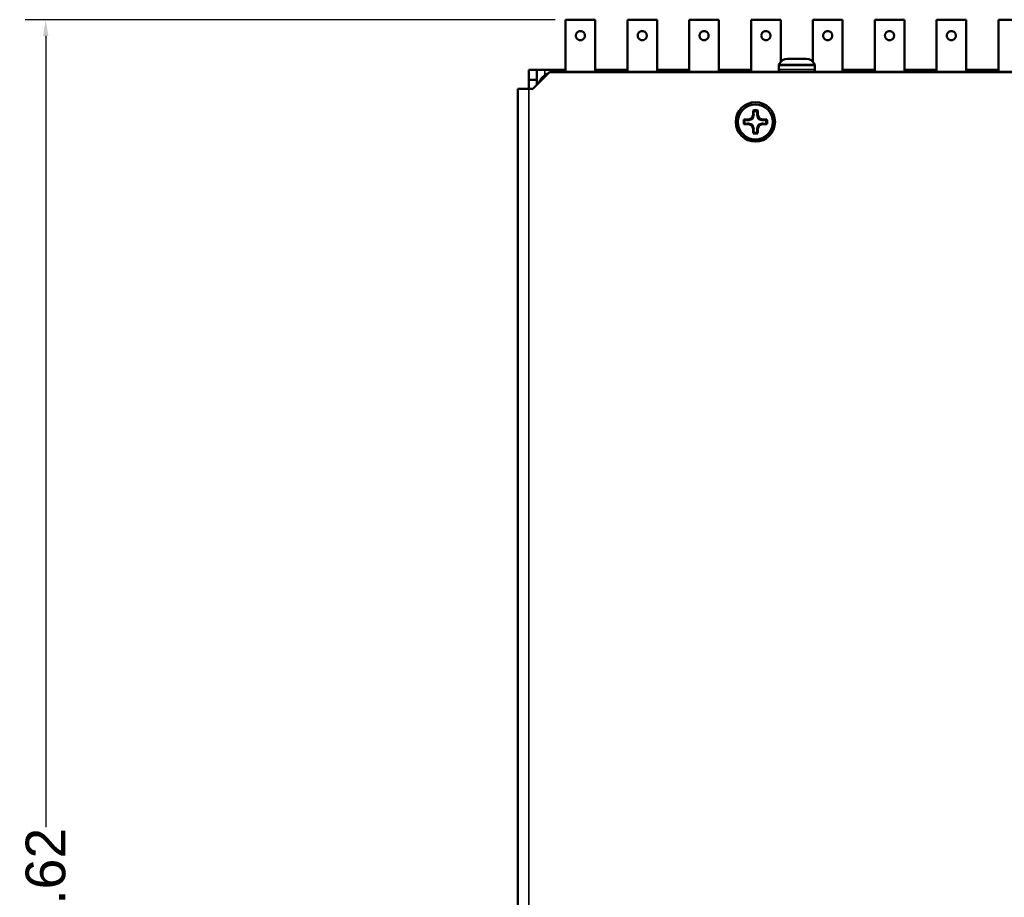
# Model space of a CAD drawing. Header units: inches. Extents: x 1.8 to 36.9, y 5.5 to 26.1.
# Tile 14 of 38: x 14.1 to 20, y 20.8 to 26.1. Entities that reach past the tile are written whole.
import ezdxf

# ---------------------------------------------------------------- set-up
doc = ezdxf.new("R2010")
doc.units = ezdxf.units.IN
doc.header["$MEASUREMENT"] = 0
for name, color, linetype, lineweight in [('Dimension (ANSI)', 7, 'Continuous', 25), ('Visible (ANSI)', 7, 'Continuous', 50), ('Visible Narrow (ANSI)', 7, 'Continuous', 35)]:
    doc.layers.add(name, color=color, linetype=linetype, lineweight=lineweight)
doc.styles.add('Ross DEFAULT-ANSI', font='arial.ttf')
doc.dimstyles.new('Ross Fabrication Imperial-ANSI', dxfattribs={"dimtxt": 0.24, "dimasz": 0.098425, "dimexe": 0.125, "dimexo": 0.0625, "dimgap": 0.031496, "dimtad": 0, "dimtih": 1, "dimtoh": 1, "dimrnd": 1e-08, "dimzin": 0, "dimdsep": 46, "dimtxsty": 'Ross DEFAULT-ANSI', "dimcen": 0.09, "dimdle": 0.393701, "dimclrd": 179, "dimclre": 179, "dimclrt": 179, "dimadec": 0, "dimazin": 0, "dimtfac": 1, "dimtofl": 0, "dimtmove": 0, "dimatfit": 3, "dimfxl": 1, "dimtolj": 1, "dimtzin": 4, "dimlwd": 25, "dimlwe": 25, "dimarcsym": 0})

# ---------------------------------------------------------------- blocks, each defined once
blk = doc.blocks.new('*D5')
at = {"layer": 'Defpoints', "color": 0, "linetype": 'Continuous'}
for p in [(14.2365, 26.1107), (17.3818, 26.1107), (16.5199, 15.495)]:
    blk.add_point(p, dxfattribs=at)
at = {"layer": 'Dimension (ANSI)', "color": 179, "linetype": 'Continuous', "lineweight": 25}
for p, q in [((17.3193, 26.1107), (14.1115, 26.1107)), ((14.2365, 26.0123), (14.2365, 21.2268)), ((14.2365, 15.5935), (14.2365, 20.379)), ((16.4574, 15.495), (14.1115, 15.495))]:
    blk.add_line(p, q, dxfattribs=at)
at = {"layer": 'Dimension (ANSI)', "color": 179, "linetype": 'Continuous'}
for points in [[(14.22, 26.0123), (14.2529, 26.0123), (14.2365, 26.1107)], [(14.22, 15.5935), (14.2529, 15.5935), (14.2365, 15.495)]]:
    blk.add_solid(points, dxfattribs=at)
at = {"layer": 'Dimension (ANSI)', "color": 179, "linetype": 'Continuous', "lineweight": 25, "insert": (14.2365, 20.8029), "char_height": 0.24, "attachment_point": 5, "rotation": 90, "style": 'Ross DEFAULT-ANSI'}
blk.add_mtext('\\A1;10.62', dxfattribs=at)

msp = doc.modelspace()

# ---------------------------------------------------------------- linework, layer by layer
at = {"layer": 'Visible (ANSI)'}
for p, q in [((17.5609, 26.1107), (17.3818, 26.1107)), ((17.3818, 25.7945), (17.3818, 26.1107)), ((17.5609, 25.7945), (17.5609, 26.1107)), ((17.9349, 26.1107), (17.7558, 26.1107)), ((17.7558, 25.7945), (17.7558, 26.1107)), ((17.9349, 25.7945), (17.9349, 26.1107)), ((18.3089, 26.1107), (18.1298, 26.1107)), ((18.1298, 25.7945), (18.1298, 26.1107)), ((18.3089, 25.7945), (18.3089, 26.1107)), ((18.6829, 26.1107), (18.5038, 26.1107)), ((18.5038, 25.7945), (18.5038, 26.1107)), ((18.6829, 25.8565), (18.6829, 26.1107)), ((19.057, 26.1107), (18.8778, 26.1107)), ((18.8778, 25.8565), (18.8778, 26.1107)), ((19.057, 25.7945), (19.057, 26.1107)), ((19.431, 26.1107), (19.2518, 26.1107)), ((19.2518, 25.7945), (19.2518, 26.1107)), ((19.431, 25.7945), (19.431, 26.1107)), ((19.805, 26.1107), (19.6259, 26.1107)), ((19.6259, 25.7945), (19.6259, 26.1107)), ((19.805, 25.7945), (19.805, 26.1107)), ((20.179, 26.1107), (19.9999, 26.1107)), ((19.9999, 25.7945), (19.9999, 26.1107)), ((18.8364, 25.8745), (18.7244, 25.8745)), ((17.1599, 25.8075), (17.1599, 25.7475)), ((17.2079, 25.8075), (17.1599, 25.8075)), ((17.2079, 25.8075), (17.2559, 25.8075)), ((17.2079, 25.7475), (17.2079, 25.8075)), ((17.2559, 25.8075), (17.3818, 25.8075)), ((17.3564, 25.7945), (17.2964, 25.7945)), ((17.2964, 25.7925), (17.2964, 25.7945)), ((17.3564, 25.7945), (18.7497, 25.7945)), ((17.5609, 25.8075), (17.7558, 25.8075)), ((17.9349, 25.8075), (18.1298, 25.8075)), ((18.3089, 25.8075), (18.5038, 25.8075)), ((18.6709, 25.8345), (18.6709, 25.8089)), ((18.6829, 25.7945), (18.6829, 25.7947)), ((18.8111, 25.7945), (18.7497, 25.7945)), ((18.8111, 25.7945), (21.7235, 25.7945)), ((18.8778, 25.7945), (18.8778, 25.7947)), ((18.8899, 25.8345), (18.8899, 25.8089)), ((19.057, 25.8075), (19.2518, 25.8075)), ((19.431, 25.8075), (19.6259, 25.8075)), ((19.805, 25.8075), (19.9999, 25.8075)), ((17.1599, 25.7475), (17.2079, 25.7475)), ((17.1599, 25.7475), (17.1599, 25.6925)), ((17.1839, 25.6925), (17.2839, 25.7925)), ((17.2079, 25.7475), (17.2079, 25.7165)), ((17.2839, 25.7925), (34.5359, 25.7925)), ((17.0919, 16.3695), (17.0919, 25.6925)), ((17.1599, 25.6925), (17.0919, 25.6925)), ((17.1839, 25.6925), (17.1599, 25.6925)), ((18.5158, 25.5618), (18.5158, 25.5342)), ((18.544, 25.5342), (18.544, 25.5618)), ((18.4882, 25.5067), (18.4607, 25.5067)), ((18.5077, 25.5147), (18.4882, 25.5067)), ((18.489, 25.5026), (18.4882, 25.5067)), ((18.5158, 25.5342), (18.5077, 25.5147)), ((18.5121, 25.5103), (18.5077, 25.5147)), ((18.5199, 25.5334), (18.5158, 25.5342)), ((18.54, 25.5334), (18.544, 25.5342)), ((18.5521, 25.5147), (18.544, 25.5342)), ((18.5477, 25.5103), (18.5521, 25.5147)), ((18.5716, 25.5067), (18.5521, 25.5147)), ((18.5708, 25.5026), (18.5716, 25.5067)), ((18.5992, 25.5067), (18.5716, 25.5067)), ((18.4607, 25.4784), (18.4882, 25.4784)), ((18.489, 25.4825), (18.4882, 25.4784)), ((18.4882, 25.4784), (18.5077, 25.4703)), ((18.5121, 25.4748), (18.5077, 25.4703)), ((18.5077, 25.4703), (18.5158, 25.4509)), ((18.5199, 25.4517), (18.5158, 25.4509)), ((18.5158, 25.4509), (18.5158, 25.4233)), ((18.54, 25.4517), (18.544, 25.4509)), ((18.544, 25.4509), (18.5521, 25.4703)), ((18.544, 25.4233), (18.544, 25.4509)), ((18.5477, 25.4748), (18.5521, 25.4703)), ((18.5521, 25.4703), (18.5716, 25.4784)), ((18.5708, 25.4825), (18.5716, 25.4784)), ((18.5716, 25.4784), (18.5992, 25.4784))]:
    msp.add_line(p, q, dxfattribs=at)
for radius in [0.119, 0.106]:
    msp.add_circle((18.5299, 25.4925), radius, dxfattribs=at)
for centre, radius, start, end in [((18.7249, 25.8167), 0.0578, 90.49175, 155.76248), ((18.8359, 25.8167), 0.0578, 24.23752, 89.50825), ((18.6853, 25.8345), 0.0144, 155.76248, 180), ((18.6853, 25.8089), 0.0144, 180, 270), ((18.8755, 25.8089), 0.0144, 270, 0), ((18.8755, 25.8345), 0.0144, 0, 24.23752), ((17.3109, 25.6965), 0.096, 150, 160.04433), ((17.3109, 25.6965), 0.096, 109.95567, 150), ((18.5299, 25.4925), 0.0707, 78.46304, 101.53696), ((18.5299, 25.4925), 0.0654, 79.06391, 100.93609), ((18.5299, 25.4925), 0.0707, 168.46304, 191.53696), ((18.5299, 25.4925), 0.0654, 169.06391, 190.93609), ((18.5299, 25.4925), 0.0654, 349.06391, 10.93609), ((18.5299, 25.4925), 0.0707, 348.46304, 11.53696), ((18.5299, 25.4925), 0.0707, 258.46304, 281.53696), ((18.5299, 25.4925), 0.0654, 259.06391, 280.93609)]:
    msp.add_arc(centre, radius, start, end, dxfattribs=at)
for points in [[(17.4438, 26.0142), (17.4438, 26.0155), (17.4439, 26.0168), (17.444, 26.0181), (17.4442, 26.0194), (17.4445, 26.0207), (17.4449, 26.0219), (17.4452, 26.0232), (17.4457, 26.0244), (17.4462, 26.0256), (17.4468, 26.0268), (17.4474, 26.028), (17.4481, 26.0291), (17.4488, 26.0302), (17.4496, 26.0312), (17.4505, 26.0323), (17.4514, 26.0333), (17.4523, 26.0342), (17.4533, 26.0351), (17.4543, 26.0359), (17.4554, 26.0367), (17.4565, 26.0374), (17.4576, 26.0381), (17.4588, 26.0388), (17.4599, 26.0393), (17.4611, 26.0399), (17.4624, 26.0403), (17.4636, 26.0407), (17.4649, 26.0411), (17.4662, 26.0413), (17.4674, 26.0415), (17.4687, 26.0417), (17.47, 26.0418), (17.4713, 26.0418), (17.4726, 26.0418), (17.4739, 26.0417), (17.4752, 26.0415), (17.4765, 26.0413), (17.4778, 26.0411), (17.479, 26.0407), (17.4803, 26.0403), (17.4815, 26.0399), (17.4827, 26.0393), (17.4839, 26.0388), (17.4851, 26.0381), (17.4862, 26.0374), (17.4873, 26.0367), (17.4884, 26.0359), (17.4894, 26.0351), (17.4904, 26.0342), (17.4913, 26.0333), (17.4922, 26.0323), (17.493, 26.0312), (17.4938, 26.0302), (17.4945, 26.0291), (17.4953, 26.028), (17.4959, 26.0268), (17.4964, 26.0256), (17.497, 26.0244), (17.4974, 26.0232), (17.4978, 26.0219), (17.4982, 26.0207), (17.4984, 26.0194), (17.4986, 26.0181), (17.4988, 26.0168), (17.4989, 26.0155), (17.4989, 26.0142)], [(17.8178, 26.0142), (17.8178, 26.0155), (17.8179, 26.0168), (17.8181, 26.0181), (17.8182, 26.0194), (17.8185, 26.0207), (17.8189, 26.0219), (17.8193, 26.0232), (17.8197, 26.0244), (17.8202, 26.0256), (17.8208, 26.0268), (17.8214, 26.028), (17.8221, 26.0291), (17.8228, 26.0302), (17.8236, 26.0312), (17.8245, 26.0323), (17.8254, 26.0333), (17.8263, 26.0342), (17.8273, 26.0351), (17.8283, 26.0359), (17.8294, 26.0367), (17.8305, 26.0374), (17.8316, 26.0381), (17.8328, 26.0388), (17.834, 26.0393), (17.8352, 26.0399), (17.8364, 26.0403), (17.8376, 26.0407), (17.8389, 26.0411), (17.8402, 26.0413), (17.8415, 26.0415), (17.8428, 26.0417), (17.8441, 26.0418), (17.8453, 26.0418), (17.8466, 26.0418), (17.8479, 26.0417), (17.8492, 26.0415), (17.8505, 26.0413), (17.8518, 26.0411), (17.8531, 26.0407), (17.8543, 26.0403), (17.8555, 26.0399), (17.8567, 26.0393), (17.8579, 26.0388), (17.8591, 26.0381), (17.8602, 26.0374), (17.8613, 26.0367), (17.8624, 26.0359), (17.8634, 26.0351), (17.8644, 26.0342), (17.8653, 26.0333), (17.8662, 26.0323), (17.8671, 26.0312), (17.8679, 26.0302), (17.8686, 26.0291), (17.8693, 26.028), (17.8699, 26.0268), (17.8704, 26.0256), (17.871, 26.0244), (17.8714, 26.0232), (17.8718, 26.0219), (17.8722, 26.0207), (17.8725, 26.0194), (17.8726, 26.0181), (17.8728, 26.0168), (17.8729, 26.0155), (17.8729, 26.0142)], [(18.1918, 26.0142), (18.1918, 26.0155), (18.1919, 26.0168), (18.1921, 26.0181), (18.1923, 26.0194), (18.1925, 26.0207), (18.1929, 26.0219), (18.1933, 26.0232), (18.1937, 26.0244), (18.1943, 26.0256), (18.1948, 26.0268), (18.1954, 26.028), (18.1961, 26.0291), (18.1969, 26.0302), (18.1977, 26.0312), (18.1985, 26.0323), (18.1994, 26.0333), (18.2003, 26.0342), (18.2013, 26.0351), (18.2023, 26.0359), (18.2034, 26.0367), (18.2045, 26.0374), (18.2056, 26.0381), (18.2068, 26.0388), (18.208, 26.0393), (18.2092, 26.0399), (18.2104, 26.0403), (18.2117, 26.0407), (18.2129, 26.0411), (18.2142, 26.0413), (18.2155, 26.0415), (18.2168, 26.0417), (18.2181, 26.0418), (18.2194, 26.0418), (18.2207, 26.0418), (18.222, 26.0417), (18.2232, 26.0415), (18.2245, 26.0413), (18.2258, 26.0411), (18.2271, 26.0407), (18.2283, 26.0403), (18.2296, 26.0399), (18.2307, 26.0393), (18.2319, 26.0388), (18.2331, 26.0381), (18.2342, 26.0374), (18.2353, 26.0367), (18.2364, 26.0359), (18.2374, 26.0351), (18.2384, 26.0342), (18.2393, 26.0333), (18.2402, 26.0323), (18.2411, 26.0312), (18.2419, 26.0302), (18.2426, 26.0291), (18.2433, 26.028), (18.2439, 26.0268), (18.2445, 26.0256), (18.245, 26.0244), (18.2455, 26.0232), (18.2458, 26.0219), (18.2462, 26.0207), (18.2465, 26.0194), (18.2466, 26.0181), (18.2468, 26.0168), (18.2469, 26.0155), (18.2469, 26.0142)], [(18.5658, 26.0142), (18.5658, 26.0155), (18.5659, 26.0168), (18.5661, 26.0181), (18.5663, 26.0194), (18.5666, 26.0207), (18.5669, 26.0219), (18.5673, 26.0232), (18.5677, 26.0244), (18.5683, 26.0256), (18.5688, 26.0268), (18.5695, 26.028), (18.5702, 26.0291), (18.5709, 26.0302), (18.5717, 26.0312), (18.5725, 26.0323), (18.5734, 26.0333), (18.5743, 26.0342), (18.5753, 26.0351), (18.5764, 26.0359), (18.5774, 26.0367), (18.5785, 26.0374), (18.5796, 26.0381), (18.5808, 26.0388), (18.582, 26.0393), (18.5832, 26.0399), (18.5844, 26.0403), (18.5857, 26.0407), (18.5869, 26.0411), (18.5882, 26.0413), (18.5895, 26.0415), (18.5908, 26.0417), (18.5921, 26.0418), (18.5934, 26.0418), (18.5947, 26.0418), (18.596, 26.0417), (18.5973, 26.0415), (18.5986, 26.0413), (18.5998, 26.0411), (18.6011, 26.0407), (18.6023, 26.0403), (18.6036, 26.0399), (18.6048, 26.0393), (18.606, 26.0388), (18.6071, 26.0381), (18.6082, 26.0374), (18.6093, 26.0367), (18.6104, 26.0359), (18.6114, 26.0351), (18.6124, 26.0342), (18.6134, 26.0333), (18.6142, 26.0323), (18.6151, 26.0312), (18.6159, 26.0302), (18.6166, 26.0291), (18.6173, 26.028), (18.6179, 26.0268), (18.6185, 26.0256), (18.619, 26.0244), (18.6195, 26.0232), (18.6198, 26.0219), (18.6202, 26.0207), (18.6205, 26.0194), (18.6207, 26.0181), (18.6208, 26.0168), (18.6209, 26.0155), (18.6209, 26.0142)], [(18.9398, 26.0142), (18.9398, 26.0155), (18.9399, 26.0168), (18.9401, 26.0181), (18.9403, 26.0194), (18.9406, 26.0207), (18.9409, 26.0219), (18.9413, 26.0232), (18.9418, 26.0244), (18.9423, 26.0256), (18.9428, 26.0268), (18.9435, 26.028), (18.9442, 26.0291), (18.9449, 26.0302), (18.9457, 26.0312), (18.9465, 26.0323), (18.9474, 26.0333), (18.9484, 26.0342), (18.9494, 26.0351), (18.9504, 26.0359), (18.9514, 26.0367), (18.9525, 26.0374), (18.9536, 26.0381), (18.9548, 26.0388), (18.956, 26.0393), (18.9572, 26.0399), (18.9584, 26.0403), (18.9597, 26.0407), (18.9609, 26.0411), (18.9622, 26.0413), (18.9635, 26.0415), (18.9648, 26.0417), (18.9661, 26.0418), (18.9674, 26.0418), (18.9687, 26.0418), (18.97, 26.0417), (18.9713, 26.0415), (18.9726, 26.0413), (18.9738, 26.0411), (18.9751, 26.0407), (18.9764, 26.0403), (18.9776, 26.0399), (18.9788, 26.0393), (18.98, 26.0388), (18.9811, 26.0381), (18.9823, 26.0374), (18.9834, 26.0367), (18.9844, 26.0359), (18.9854, 26.0351), (18.9864, 26.0342), (18.9874, 26.0333), (18.9882, 26.0323), (18.9891, 26.0312), (18.9899, 26.0302), (18.9906, 26.0291), (18.9913, 26.028), (18.992, 26.0268), (18.9925, 26.0256), (18.993, 26.0244), (18.9935, 26.0232), (18.9939, 26.0219), (18.9942, 26.0207), (18.9945, 26.0194), (18.9947, 26.0181), (18.9949, 26.0168), (18.995, 26.0155), (18.995, 26.0142)], [(19.3139, 26.0142), (19.3139, 26.0155), (19.3139, 26.0168), (19.3141, 26.0181), (19.3143, 26.0194), (19.3146, 26.0207), (19.3149, 26.0219), (19.3153, 26.0232), (19.3158, 26.0244), (19.3163, 26.0256), (19.3169, 26.0268), (19.3175, 26.028), (19.3182, 26.0291), (19.3189, 26.0302), (19.3197, 26.0312), (19.3206, 26.0323), (19.3214, 26.0333), (19.3224, 26.0342), (19.3234, 26.0351), (19.3244, 26.0359), (19.3254, 26.0367), (19.3266, 26.0374), (19.3277, 26.0381), (19.3288, 26.0388), (19.33, 26.0393), (19.3312, 26.0399), (19.3325, 26.0403), (19.3337, 26.0407), (19.335, 26.0411), (19.3362, 26.0413), (19.3375, 26.0415), (19.3388, 26.0417), (19.3401, 26.0418), (19.3414, 26.0418), (19.3427, 26.0418), (19.344, 26.0417), (19.3453, 26.0415), (19.3466, 26.0413), (19.3479, 26.0411), (19.3491, 26.0407), (19.3504, 26.0403), (19.3516, 26.0399), (19.3528, 26.0393), (19.354, 26.0388), (19.3552, 26.0381), (19.3563, 26.0374), (19.3574, 26.0367), (19.3584, 26.0359), (19.3594, 26.0351), (19.3604, 26.0342), (19.3614, 26.0333), (19.3623, 26.0323), (19.3631, 26.0312), (19.3639, 26.0302), (19.3646, 26.0291), (19.3653, 26.028), (19.366, 26.0268), (19.3665, 26.0256), (19.3671, 26.0244), (19.3675, 26.0232), (19.3679, 26.0219), (19.3682, 26.0207), (19.3685, 26.0194), (19.3687, 26.0181), (19.3689, 26.0168), (19.369, 26.0155), (19.369, 26.0142)], [(19.6879, 26.0142), (19.6879, 26.0155), (19.688, 26.0168), (19.6881, 26.0181), (19.6883, 26.0194), (19.6886, 26.0207), (19.689, 26.0219), (19.6893, 26.0232), (19.6898, 26.0244), (19.6903, 26.0256), (19.6909, 26.0268), (19.6915, 26.028), (19.6922, 26.0291), (19.6929, 26.0302), (19.6937, 26.0312), (19.6946, 26.0323), (19.6954, 26.0333), (19.6964, 26.0342), (19.6974, 26.0351), (19.6984, 26.0359), (19.6995, 26.0367), (19.7006, 26.0374), (19.7017, 26.0381), (19.7028, 26.0388), (19.704, 26.0393), (19.7052, 26.0399), (19.7065, 26.0403), (19.7077, 26.0407), (19.709, 26.0411), (19.7103, 26.0413), (19.7115, 26.0415), (19.7128, 26.0417), (19.7141, 26.0418), (19.7154, 26.0418), (19.7167, 26.0418), (19.718, 26.0417), (19.7193, 26.0415), (19.7206, 26.0413), (19.7219, 26.0411), (19.7231, 26.0407), (19.7244, 26.0403), (19.7256, 26.0399), (19.7268, 26.0393), (19.728, 26.0388), (19.7292, 26.0381), (19.7303, 26.0374), (19.7314, 26.0367), (19.7325, 26.0359), (19.7335, 26.0351), (19.7345, 26.0342), (19.7354, 26.0333), (19.7363, 26.0323), (19.7371, 26.0312), (19.7379, 26.0302), (19.7386, 26.0291), (19.7394, 26.028), (19.74, 26.0268), (19.7405, 26.0256), (19.7411, 26.0244), (19.7415, 26.0232), (19.7419, 26.0219), (19.7423, 26.0207), (19.7425, 26.0194), (19.7427, 26.0181), (19.7429, 26.0168), (19.743, 26.0155), (19.743, 26.0142)], [(17.4989, 26.0142), (17.4989, 26.0129), (17.4988, 26.0116), (17.4986, 26.0104), (17.4984, 26.0091), (17.4982, 26.0078), (17.4978, 26.0065), (17.4974, 26.0053), (17.497, 26.004), (17.4964, 26.0028), (17.4959, 26.0017), (17.4953, 26.0005), (17.4945, 25.9994), (17.4938, 25.9983), (17.493, 25.9972), (17.4922, 25.9962), (17.4913, 25.9952), (17.4904, 25.9943), (17.4894, 25.9934), (17.4884, 25.9925), (17.4873, 25.9917), (17.4862, 25.991), (17.4851, 25.9903), (17.4839, 25.9897), (17.4827, 25.9891), (17.4815, 25.9886), (17.4803, 25.9881), (17.479, 25.9878), (17.4778, 25.9874), (17.4765, 25.9871), (17.4752, 25.9869), (17.4739, 25.9868), (17.4726, 25.9867), (17.4713, 25.9867), (17.47, 25.9867), (17.4687, 25.9868), (17.4674, 25.9869), (17.4662, 25.9871), (17.4649, 25.9874), (17.4636, 25.9878), (17.4624, 25.9881), (17.4611, 25.9886), (17.4599, 25.9891), (17.4588, 25.9897), (17.4576, 25.9903), (17.4565, 25.991), (17.4554, 25.9917), (17.4543, 25.9925), (17.4533, 25.9934), (17.4523, 25.9943), (17.4514, 25.9952), (17.4505, 25.9962), (17.4496, 25.9972), (17.4488, 25.9983), (17.4481, 25.9994), (17.4474, 26.0005), (17.4468, 26.0017), (17.4462, 26.0028), (17.4457, 26.004), (17.4452, 26.0053), (17.4449, 26.0065), (17.4445, 26.0078), (17.4442, 26.0091), (17.444, 26.0104), (17.4439, 26.0116), (17.4438, 26.0129), (17.4438, 26.0142)], [(17.8729, 26.0142), (17.8729, 26.0129), (17.8728, 26.0116), (17.8726, 26.0104), (17.8725, 26.0091), (17.8722, 26.0078), (17.8718, 26.0065), (17.8714, 26.0053), (17.871, 26.004), (17.8704, 26.0028), (17.8699, 26.0017), (17.8693, 26.0005), (17.8686, 25.9994), (17.8679, 25.9983), (17.8671, 25.9972), (17.8662, 25.9962), (17.8653, 25.9952), (17.8644, 25.9943), (17.8634, 25.9934), (17.8624, 25.9925), (17.8613, 25.9917), (17.8602, 25.991), (17.8591, 25.9903), (17.8579, 25.9897), (17.8567, 25.9891), (17.8555, 25.9886), (17.8543, 25.9881), (17.8531, 25.9878), (17.8518, 25.9874), (17.8505, 25.9871), (17.8492, 25.9869), (17.8479, 25.9868), (17.8466, 25.9867), (17.8453, 25.9867), (17.8441, 25.9867), (17.8428, 25.9868), (17.8415, 25.9869), (17.8402, 25.9871), (17.8389, 25.9874), (17.8376, 25.9878), (17.8364, 25.9881), (17.8352, 25.9886), (17.834, 25.9891), (17.8328, 25.9897), (17.8316, 25.9903), (17.8305, 25.991), (17.8294, 25.9917), (17.8283, 25.9925), (17.8273, 25.9934), (17.8263, 25.9943), (17.8254, 25.9952), (17.8245, 25.9962), (17.8236, 25.9972), (17.8228, 25.9983), (17.8221, 25.9994), (17.8214, 26.0005), (17.8208, 26.0017), (17.8202, 26.0028), (17.8197, 26.004), (17.8193, 26.0053), (17.8189, 26.0065), (17.8185, 26.0078), (17.8182, 26.0091), (17.8181, 26.0104), (17.8179, 26.0116), (17.8178, 26.0129), (17.8178, 26.0142)], [(18.2469, 26.0142), (18.2469, 26.0129), (18.2468, 26.0116), (18.2466, 26.0104), (18.2465, 26.0091), (18.2462, 26.0078), (18.2458, 26.0065), (18.2455, 26.0053), (18.245, 26.004), (18.2445, 26.0028), (18.2439, 26.0017), (18.2433, 26.0005), (18.2426, 25.9994), (18.2419, 25.9983), (18.2411, 25.9972), (18.2402, 25.9962), (18.2393, 25.9952), (18.2384, 25.9943), (18.2374, 25.9934), (18.2364, 25.9925), (18.2353, 25.9917), (18.2342, 25.991), (18.2331, 25.9903), (18.2319, 25.9897), (18.2307, 25.9891), (18.2296, 25.9886), (18.2283, 25.9881), (18.2271, 25.9878), (18.2258, 25.9874), (18.2245, 25.9871), (18.2232, 25.9869), (18.222, 25.9868), (18.2207, 25.9867), (18.2194, 25.9867), (18.2181, 25.9867), (18.2168, 25.9868), (18.2155, 25.9869), (18.2142, 25.9871), (18.2129, 25.9874), (18.2117, 25.9878), (18.2104, 25.9881), (18.2092, 25.9886), (18.208, 25.9891), (18.2068, 25.9897), (18.2056, 25.9903), (18.2045, 25.991), (18.2034, 25.9917), (18.2023, 25.9925), (18.2013, 25.9934), (18.2003, 25.9943), (18.1994, 25.9952), (18.1985, 25.9962), (18.1977, 25.9972), (18.1969, 25.9983), (18.1961, 25.9994), (18.1954, 26.0005), (18.1948, 26.0017), (18.1943, 26.0028), (18.1937, 26.004), (18.1933, 26.0053), (18.1929, 26.0065), (18.1925, 26.0078), (18.1923, 26.0091), (18.1921, 26.0104), (18.1919, 26.0116), (18.1918, 26.0129), (18.1918, 26.0142)], [(18.6209, 26.0142), (18.6209, 26.0129), (18.6208, 26.0116), (18.6207, 26.0104), (18.6205, 26.0091), (18.6202, 26.0078), (18.6198, 26.0065), (18.6195, 26.0053), (18.619, 26.004), (18.6185, 26.0028), (18.6179, 26.0017), (18.6173, 26.0005), (18.6166, 25.9994), (18.6159, 25.9983), (18.6151, 25.9972), (18.6142, 25.9962), (18.6134, 25.9952), (18.6124, 25.9943), (18.6114, 25.9934), (18.6104, 25.9925), (18.6093, 25.9917), (18.6082, 25.991), (18.6071, 25.9903), (18.606, 25.9897), (18.6048, 25.9891), (18.6036, 25.9886), (18.6023, 25.9881), (18.6011, 25.9878), (18.5998, 25.9874), (18.5986, 25.9871), (18.5973, 25.9869), (18.596, 25.9868), (18.5947, 25.9867), (18.5934, 25.9867), (18.5921, 25.9867), (18.5908, 25.9868), (18.5895, 25.9869), (18.5882, 25.9871), (18.5869, 25.9874), (18.5857, 25.9878), (18.5844, 25.9881), (18.5832, 25.9886), (18.582, 25.9891), (18.5808, 25.9897), (18.5796, 25.9903), (18.5785, 25.991), (18.5774, 25.9917), (18.5764, 25.9925), (18.5753, 25.9934), (18.5743, 25.9943), (18.5734, 25.9952), (18.5725, 25.9962), (18.5717, 25.9972), (18.5709, 25.9983), (18.5702, 25.9994), (18.5695, 26.0005), (18.5688, 26.0017), (18.5683, 26.0028), (18.5677, 26.004), (18.5673, 26.0053), (18.5669, 26.0065), (18.5666, 26.0078), (18.5663, 26.0091), (18.5661, 26.0104), (18.5659, 26.0116), (18.5658, 26.0129), (18.5658, 26.0142)], [(18.995, 26.0142), (18.995, 26.0129), (18.9949, 26.0116), (18.9947, 26.0104), (18.9945, 26.0091), (18.9942, 26.0078), (18.9939, 26.0065), (18.9935, 26.0053), (18.993, 26.004), (18.9925, 26.0028), (18.992, 26.0017), (18.9913, 26.0005), (18.9906, 25.9994), (18.9899, 25.9983), (18.9891, 25.9972), (18.9882, 25.9962), (18.9874, 25.9952), (18.9864, 25.9943), (18.9854, 25.9934), (18.9844, 25.9925), (18.9834, 25.9917), (18.9823, 25.991), (18.9811, 25.9903), (18.98, 25.9897), (18.9788, 25.9891), (18.9776, 25.9886), (18.9764, 25.9881), (18.9751, 25.9878), (18.9738, 25.9874), (18.9726, 25.9871), (18.9713, 25.9869), (18.97, 25.9868), (18.9687, 25.9867), (18.9674, 25.9867), (18.9661, 25.9867), (18.9648, 25.9868), (18.9635, 25.9869), (18.9622, 25.9871), (18.9609, 25.9874), (18.9597, 25.9878), (18.9584, 25.9881), (18.9572, 25.9886), (18.956, 25.9891), (18.9548, 25.9897), (18.9536, 25.9903), (18.9525, 25.991), (18.9514, 25.9917), (18.9504, 25.9925), (18.9494, 25.9934), (18.9484, 25.9943), (18.9474, 25.9952), (18.9465, 25.9962), (18.9457, 25.9972), (18.9449, 25.9983), (18.9442, 25.9994), (18.9435, 26.0005), (18.9428, 26.0017), (18.9423, 26.0028), (18.9418, 26.004), (18.9413, 26.0053), (18.9409, 26.0065), (18.9406, 26.0078), (18.9403, 26.0091), (18.9401, 26.0104), (18.9399, 26.0116), (18.9398, 26.0129), (18.9398, 26.0142)], [(19.369, 26.0142), (19.369, 26.0129), (19.3689, 26.0116), (19.3687, 26.0104), (19.3685, 26.0091), (19.3682, 26.0078), (19.3679, 26.0065), (19.3675, 26.0053), (19.3671, 26.004), (19.3665, 26.0028), (19.366, 26.0017), (19.3653, 26.0005), (19.3646, 25.9994), (19.3639, 25.9983), (19.3631, 25.9972), (19.3623, 25.9962), (19.3614, 25.9952), (19.3604, 25.9943), (19.3594, 25.9934), (19.3584, 25.9925), (19.3574, 25.9917), (19.3563, 25.991), (19.3552, 25.9903), (19.354, 25.9897), (19.3528, 25.9891), (19.3516, 25.9886), (19.3504, 25.9881), (19.3491, 25.9878), (19.3479, 25.9874), (19.3466, 25.9871), (19.3453, 25.9869), (19.344, 25.9868), (19.3427, 25.9867), (19.3414, 25.9867), (19.3401, 25.9867), (19.3388, 25.9868), (19.3375, 25.9869), (19.3362, 25.9871), (19.335, 25.9874), (19.3337, 25.9878), (19.3325, 25.9881), (19.3312, 25.9886), (19.33, 25.9891), (19.3288, 25.9897), (19.3277, 25.9903), (19.3266, 25.991), (19.3254, 25.9917), (19.3244, 25.9925), (19.3234, 25.9934), (19.3224, 25.9943), (19.3214, 25.9952), (19.3206, 25.9962), (19.3197, 25.9972), (19.3189, 25.9983), (19.3182, 25.9994), (19.3175, 26.0005), (19.3169, 26.0017), (19.3163, 26.0028), (19.3158, 26.004), (19.3153, 26.0053), (19.3149, 26.0065), (19.3146, 26.0078), (19.3143, 26.0091), (19.3141, 26.0104), (19.3139, 26.0116), (19.3139, 26.0129), (19.3139, 26.0142)], [(19.743, 26.0142), (19.743, 26.0129), (19.7429, 26.0116), (19.7427, 26.0104), (19.7425, 26.0091), (19.7423, 26.0078), (19.7419, 26.0065), (19.7415, 26.0053), (19.7411, 26.004), (19.7405, 26.0028), (19.74, 26.0017), (19.7394, 26.0005), (19.7386, 25.9994), (19.7379, 25.9983), (19.7371, 25.9972), (19.7363, 25.9962), (19.7354, 25.9952), (19.7345, 25.9943), (19.7335, 25.9934), (19.7325, 25.9925), (19.7314, 25.9917), (19.7303, 25.991), (19.7292, 25.9903), (19.728, 25.9897), (19.7268, 25.9891), (19.7256, 25.9886), (19.7244, 25.9881), (19.7231, 25.9878), (19.7219, 25.9874), (19.7206, 25.9871), (19.7193, 25.9869), (19.718, 25.9868), (19.7167, 25.9867), (19.7154, 25.9867), (19.7141, 25.9867), (19.7128, 25.9868), (19.7115, 25.9869), (19.7103, 25.9871), (19.709, 25.9874), (19.7077, 25.9878), (19.7065, 25.9881), (19.7052, 25.9886), (19.704, 25.9891), (19.7028, 25.9897), (19.7017, 25.9903), (19.7006, 25.991), (19.6995, 25.9917), (19.6984, 25.9925), (19.6974, 25.9934), (19.6964, 25.9943), (19.6954, 25.9952), (19.6946, 25.9962), (19.6937, 25.9972), (19.6929, 25.9983), (19.6922, 25.9994), (19.6915, 26.0005), (19.6909, 26.0017), (19.6903, 26.0028), (19.6898, 26.004), (19.6893, 26.0053), (19.689, 26.0065), (19.6886, 26.0078), (19.6883, 26.0091), (19.6881, 26.0104), (19.688, 26.0116), (19.6879, 26.0129), (19.6879, 26.0142)]]:
    msp.add_open_spline(points, degree=3, knots=[0, 0, 0, 0, 0.045455, 0.045455, 0.045455, 0.090909, 0.090909, 0.090909, 0.136364, 0.136364, 0.136364, 0.181818, 0.181818, 0.181818, 0.227273, 0.227273, 0.227273, 0.272727, 0.272727, 0.272727, 0.318182, 0.318182, 0.318182, 0.363636, 0.363636, 0.363636, 0.409091, 0.409091, 0.409091, 0.454545, 0.454545, 0.454545, 0.5, 0.5, 0.5, 0.545455, 0.545455, 0.545455, 0.590909, 0.590909, 0.590909, 0.636364, 0.636364, 0.636364, 0.681818, 0.681818, 0.681818, 0.727273, 0.727273, 0.727273, 0.772727, 0.772727, 0.772727, 0.818182, 0.818182, 0.818182, 0.863636, 0.863636, 0.863636, 0.909091, 0.909091, 0.909091, 0.954545, 0.954545, 0.954545, 1, 1, 1, 1], dxfattribs=at)
for points in [[(18.5175, 25.5567), (18.5169, 25.5584), (18.5164, 25.5601), (18.5158, 25.5618)], [(18.5423, 25.5567), (18.5429, 25.5584), (18.5435, 25.5601), (18.544, 25.5618)], [(18.4657, 25.5049), (18.4641, 25.5055), (18.4624, 25.5061), (18.4607, 25.5067)], [(18.5941, 25.5049), (18.5958, 25.5055), (18.5975, 25.5061), (18.5992, 25.5067)], [(18.4657, 25.4801), (18.4641, 25.4796), (18.4624, 25.479), (18.4607, 25.4784)], [(18.5941, 25.4801), (18.5958, 25.4796), (18.5975, 25.479), (18.5992, 25.4784)], [(18.5175, 25.4284), (18.5169, 25.4267), (18.5164, 25.425), (18.5158, 25.4233)], [(18.5423, 25.4284), (18.5429, 25.4267), (18.5435, 25.425), (18.544, 25.4233)]]:
    msp.add_open_spline(points, degree=3, dxfattribs=at)
for points, weights in [([(18.5199, 25.5334), (18.5189, 25.5425), (18.5175, 25.5567)], [2.57694360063, 2.16366091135, 1.72849470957]), ([(18.489, 25.5026), (18.5038, 25.5073), (18.5121, 25.5103)], [2.22694821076, 2.84358177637, 3.08599595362]), ([(18.5121, 25.5103), (18.5152, 25.5187), (18.5199, 25.5334)], [3.08599595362, 2.84358177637, 2.22694821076]), ([(18.54, 25.5334), (18.5446, 25.5187), (18.5477, 25.5103)], [2.22694821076, 2.84358177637, 3.08599595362]), ([(18.5477, 25.5103), (18.556, 25.5073), (18.5708, 25.5026)], [3.08599595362, 2.84358177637, 2.22694821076]), ([(18.5708, 25.5026), (18.5799, 25.5035), (18.5941, 25.5049)], [2.57694360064, 2.16366091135, 1.72849470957]), ([(18.489, 25.4825), (18.4799, 25.4816), (18.4657, 25.4801)], [2.57694360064, 2.16366091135, 1.72849470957]), ([(18.5121, 25.4748), (18.5038, 25.4778), (18.489, 25.4825)], [3.08599595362, 2.84358177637, 2.22694821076]), ([(18.5199, 25.4517), (18.5152, 25.4664), (18.5121, 25.4748)], [2.22694821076, 2.84358177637, 3.08599595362]), ([(18.5477, 25.4748), (18.5446, 25.4664), (18.54, 25.4517)], [3.08599595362, 2.84358177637, 2.22694821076]), ([(18.54, 25.4517), (18.5409, 25.4426), (18.5423, 25.4284)], [2.57694360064, 2.16366091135, 1.72849470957]), ([(18.5708, 25.4825), (18.556, 25.4778), (18.5477, 25.4748)], [2.22694821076, 2.84358177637, 3.08599595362])]:
    msp.add_rational_spline(points, weights, degree=2, dxfattribs=at)
for points in [[(18.5423, 25.5567), (18.5416, 25.5497), (18.5404, 25.5382), (18.54, 25.5334)], [(18.4657, 25.5049), (18.4727, 25.5042), (18.4843, 25.5031), (18.489, 25.5026)], [(18.5175, 25.4284), (18.5182, 25.4353), (18.5194, 25.4469), (18.5199, 25.4517)], [(18.5941, 25.4801), (18.5871, 25.4808), (18.5755, 25.482), (18.5708, 25.4825)]]:
    msp.add_rational_spline(points, [1.72849470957, 1.91778464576, 2.3434318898, 2.57694360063], degree=2, knots=[0.01730079, 0.01730079, 0.01730079, 0.02647697, 0.03839626, 0.03839626, 0.03839626], dxfattribs=at)
at = {"layer": 'Visible Narrow (ANSI)'}
for p, q in [((17.2559, 25.8075), (17.2559, 25.7752)), ((17.3564, 25.7925), (17.3564, 25.7945)), ((18.8899, 25.8345), (18.6709, 25.8345)), ((18.8899, 25.8089), (18.6709, 25.8089)), ((18.8886, 25.8405), (18.6722, 25.8405)), ((17.2359, 25.7445), (17.2278, 25.7445)), ((17.1599, 25.6925), (17.1599, 16.3695))]:
    msp.add_line(p, q, dxfattribs=at)

# ---------------------------------------------------------------- dimensions: what is measured, and where the dimension line sits
at = {"layer": 'Dimension (ANSI)', "color": 179, "linetype": 'Continuous', "lineweight": 25}
dim = msp.add_linear_dim(base=(14.2365, 26.1107), p1=(16.5199, 15.495), p2=(17.3818, 26.1107), angle=270, dimstyle='Ross Fabrication Imperial-ANSI', override={"dimgap": 0.031496, "dimtih": 0, "dimtoh": 0, "dimdec": 2, "dimtol": 0, "dimlim": 0, "dimtp": 0, "dimtm": 0, "dimtdec": 2, "dimatfit": 1}, dxfattribs=at)
dim.commit()
dim.dimension.update_dxf_attribs({"geometry": '*D5', "text_midpoint": (14.2365, 20.8029), "dimtype": 160})

doc.saveas('drawing.dxf')
